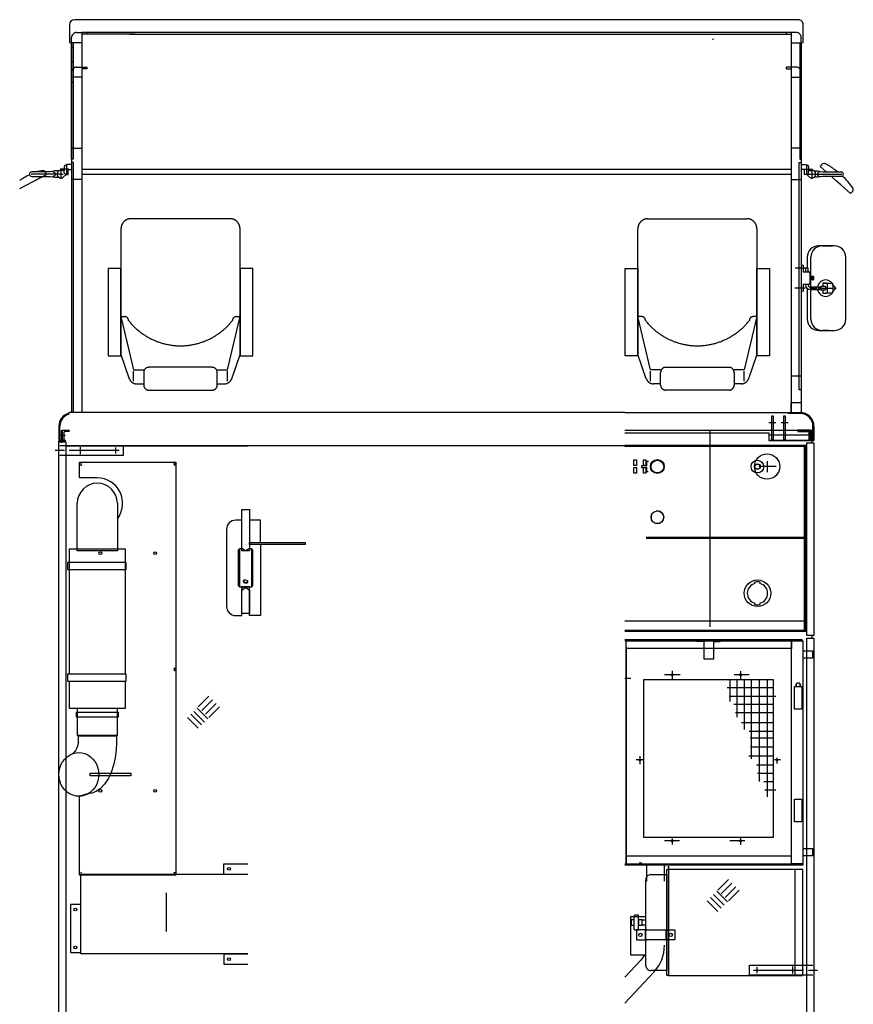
# Model space of a CAD drawing. Extents: x 1112 to 102387, y 13510 to 39910.
# Tile 37 of 38: x 89328 to 92618, y 36025 to 39910. Entities that reach past the tile are written whole.
import ezdxf

# ---------------------------------------------------------------- set-up
doc = ezdxf.new("R2010")
doc.units = 0
doc.header["$LTSCALE"] = 62.5
doc.linetypes.add('CENTER', pattern=[50.5, 30, -9, 2.5, -9])
doc.linetypes.add('HIDDEN', pattern=[12.6, 8.4, -4.2])
doc.layers.add('11', color=251, linetype='CONTINUOUS')

msp = doc.modelspace()

# ---------------------------------------------------------------- linework, layer by layer
at = {"layer": '11', "color": 251, "linetype": 'CONTINUOUS'}
for p, q in [((90066.7, 39910.1), (89544.6, 39910.1)), ((92400.6, 39910.1), (90053.2, 39910.1)), ((89524.6, 39890.1), (89524.6, 39820.3)), ((92420.6, 39820.3), (92420.6, 39890.1)), ((89532.6, 39819.3), (89532.6, 39839.3)), ((89552.6, 39859.3), (89572.6, 39859.3)), ((91716.6, 39859.3), (89572.6, 39859.3)), ((89572.6, 39859.3), (89572.6, 39819.3)), ((89783.1, 39853.3), (89572.6, 39853.3)), ((89592.6, 39859.3), (89592.6, 39853.3)), ((89763, 39853.3), (92372.6, 39853.3)), ((92372.6, 39859.3), (91716.6, 39859.3)), ((92352.6, 39859.3), (92352.6, 39853.3)), ((92392.6, 39859.3), (92372.6, 39859.3)), ((92372.6, 39859.3), (92372.6, 39819.3)), ((92412.6, 39819.3), (92412.6, 39839.3)), ((89524.6, 39820.3), (89532.6, 39819.3)), ((89532.6, 39819.3), (89532.6, 38360.1)), ((89572.6, 39819.3), (89532.6, 39819.3)), ((89532.6, 39359.3), (89532.6, 39819.3)), ((89532.6, 39799.3), (89532.6, 39819.3)), ((89538.6, 39799.3), (89532.6, 39799.3)), ((89538.6, 39819.3), (89538.6, 39359.3)), ((89538.6, 39819.3), (89538.6, 39799.3)), ((89572.6, 39819.3), (89572.6, 38360.1)), ((89572.6, 39819.3), (89573.2, 38984.6)), ((92372.6, 39819.3), (92412.6, 39819.3)), ((92372.6, 39819.3), (92372.6, 38359.3)), ((92406.6, 39819.3), (92406.6, 39359.3)), ((92406.6, 39819.3), (92406.6, 39799.3)), ((92406.6, 39799.3), (92412.6, 39799.3)), ((92412.6, 39819.3), (92420.6, 39820.3)), ((92412.6, 39819.3), (92412.6, 38359.3)), ((92412.6, 39359.3), (92412.6, 39819.3)), ((92412.6, 39799.3), (92412.6, 39819.3)), ((89538.6, 39742.8), (89532.6, 39742.8)), ((89552.6, 39722.8), (89572.6, 39722.8)), ((89552.6, 39722.8), (89592.6, 39722.8)), ((89572.6, 39722.8), (89572.6, 39682.8)), ((89572.6, 39722.8), (89592.6, 39722.8)), ((89592.6, 39716.8), (89572.6, 39716.8)), ((89572.6, 39716.8), (89572.6, 39682.8)), ((89592.6, 39716.8), (89572.6, 39716.8)), ((89592.6, 39722.8), (89592.6, 39716.8)), ((89592.6, 39722.8), (89592.6, 39716.8)), ((92352.6, 39722.8), (92352.6, 39716.8)), ((92372.6, 39722.8), (92352.6, 39722.8)), ((92352.6, 39716.8), (92372.6, 39716.8)), ((92392.6, 39722.8), (92372.6, 39722.8)), ((92372.6, 39722.8), (92372.6, 39682.8)), ((92406.6, 39742.8), (92412.6, 39742.8)), ((89532.6, 39682.8), (89532.6, 39702.8)), ((89532.6, 39662.8), (89532.6, 39702.8)), ((89572.6, 39682.8), (89532.6, 39682.8)), ((89532.6, 39662.8), (89532.6, 39682.8)), ((89538.6, 39682.8), (89538.6, 39662.8)), ((89538.6, 39682.8), (89538.6, 39662.8)), ((89572.6, 39682.8), (89538.6, 39682.8)), ((92372.6, 39682.8), (92412.6, 39682.8)), ((92406.6, 39682.8), (92406.6, 39662.8)), ((92412.6, 39682.8), (92412.6, 39702.8)), ((92412.6, 39662.8), (92412.6, 39682.8)), ((89538.6, 39662.8), (89532.6, 39662.8)), ((89538.6, 39662.8), (89532.6, 39662.8)), ((92406.6, 39662.8), (92412.6, 39662.8)), ((89532.6, 39403.3), (89572.6, 39403.3)), ((89572.6, 39403.3), (89572.6, 39288.3)), ((92372.6, 39403.3), (92372.6, 39288.3)), ((92412.6, 39403.3), (92372.6, 39403.3)), ((89538.6, 39359.3), (89532.6, 39359.3)), ((92406.6, 39359.3), (92412.6, 39359.3)), ((89504.1, 39330.6), (89504.1, 39315.6)), ((89512.6, 39335.6), (89509.1, 39335.6)), ((89512.6, 39336.6), (89512.6, 39299.3)), ((89512.6, 39335.6), (89512.6, 39300.6)), ((89532.6, 39338.6), (89514.6, 39338.6)), ((89521.3, 39318.6), (89532.6, 39318.6)), ((89540.8, 39346.3), (89532.6, 39346.3)), ((89532.6, 39346.3), (89532.6, 38984.6)), ((89540.8, 38360.1), (89540.8, 39346.3)), ((90228.6, 39319.3), (89573, 39319.3)), ((92137, 39319.3), (90228.6, 39319.3)), ((92372.6, 39319.3), (92137, 39319.3)), ((92404.5, 39346.3), (92412.6, 39346.3)), ((92404.5, 38449.3), (92404.5, 39346.3)), ((92412.6, 39346.3), (92412.6, 38449.3)), ((92412.6, 39338.6), (92430.6, 39338.6)), ((92423.9, 39318.6), (92412.6, 39318.6)), ((92432.6, 39336.6), (92432.6, 39299.3)), ((92432.6, 39335.6), (92436.1, 39335.6)), ((92441.1, 39330.6), (92441.1, 39315.6)), ((92491.9, 39335.6), (92487.7, 39330.5)), ((92487.7, 39330.5), (92509.6, 39311.2)), ((92491.9, 39335.6), (92495.6, 39339.7)), ((92545.8, 39317.6), (92556.9, 39309.9)), ((89341.7, 39284.8), (89360.1, 39294.8)), ((89448.6, 39309.6), (89375.6, 39309.6)), ((89375.6, 39291.6), (89448.6, 39291.6)), ((89421.6, 39314.4), (89383.9, 39308.3)), ((89386.3, 39274.3), (89434.2, 39299.2)), ((89416.4, 39289.9), (89386.3, 39274.3)), ((89428, 39310.9), (89427.6, 39311.6)), ((89434.2, 39299.2), (89428.6, 39310)), ((89468.6, 39313.1), (89448.6, 39309.6)), ((89448.6, 39291.6), (89468.6, 39288.1)), ((89482.3, 39313.1), (89468.6, 39313.1)), ((89468.6, 39288.1), (89482.3, 39288.1)), ((89504.1, 39315.6), (89490.6, 39315.6)), ((89499.7, 39288.6), (89512.6, 39300.6)), ((89504.1, 39305.6), (89504.1, 39315.6)), ((89512.6, 39300.6), (89509.1, 39300.6)), ((89512.6, 39299.3), (89519.3, 39299.3)), ((89519.3, 39299.3), (89519.3, 39316.6)), ((89572.6, 39279.3), (89532.6, 39279.3)), ((90228.6, 39299.3), (89573, 39299.3)), ((92372.6, 39299.3), (90200.7, 39299.3)), ((92372.6, 39279.3), (92412.6, 39279.3)), ((92425.9, 39299.3), (92425.9, 39316.6)), ((92432.6, 39299.3), (92425.9, 39299.3)), ((92432.6, 39300.6), (92436.1, 39300.6)), ((92445.6, 39288.6), (92432.6, 39300.6)), ((92441.1, 39305.6), (92441.1, 39315.6)), ((92441.1, 39315.6), (92454.6, 39315.6)), ((92462.9, 39313.1), (92476.6, 39313.1)), ((92476.6, 39288.1), (92462.9, 39288.1)), ((92476.6, 39313.1), (92496.6, 39309.6)), ((92496.6, 39291.6), (92476.6, 39288.1)), ((92496.6, 39309.6), (92569.6, 39309.6)), ((92569.6, 39291.6), (92496.6, 39291.6)), ((92534.5, 39289.1), (92530.6, 39292.6)), ((92607.4, 39224.6), (92534.5, 39289.1)), ((89328, 39243.9), (89378.6, 39270.3)), ((89378.6, 39270.3), (89386.3, 39274.3)), ((92549.9, 39275.5), (92568.2, 39259.3)), ((92615.4, 39233.7), (92607.4, 39224.6)), ((92543.6, 39017.6), (92480.8, 39017.6)), ((92495.8, 39017.6), (92534.3, 39017.6)), ((92435.8, 38972.6), (92435.8, 38930.1)), ((92450.8, 38855.6), (92450.8, 38972.6)), ((92588.6, 38850.6), (92588.6, 38972.6)), ((92428.5, 38930.1), (92388.1, 38930.1)), ((92411.6, 38941.3), (92419.6, 38941.3)), ((92419.6, 38941.3), (92419.6, 38915.3)), ((92429.6, 38930.1), (92429.6, 38915.3)), ((92439.6, 38930.1), (92429.6, 38930.1)), ((92439.6, 38915.3), (92439.6, 38930.1)), ((92419.6, 38915.3), (92442.1, 38915.3)), ((92446.1, 38911.3), (92446.1, 38869.3)), ((92454.6, 38896.8), (92454.6, 38883.8)), ((92455, 38896.8), (92454.6, 38896.8)), ((92455, 38897.5), (92459.6, 38897.5)), ((92455, 38883.2), (92455, 38897.5)), ((92459.6, 38894.4), (92455, 38894.4)), ((92460.3, 38896), (92460.3, 38884.7)), ((92429.1, 38850.6), (92387, 38850.6)), ((92419.6, 38865.3), (92419.6, 38839.3)), ((92442.1, 38865.3), (92419.6, 38865.3)), ((92429.6, 38865.3), (92429.6, 38863.6)), ((92439.6, 38865.3), (92439.6, 38863.6)), ((92447.6, 38855.6), (92463.1, 38855.6)), ((92454.6, 38883.8), (92455, 38883.8)), ((92459.6, 38886.2), (92455, 38886.2)), ((92459.6, 38883.2), (92455, 38883.2)), ((92463.1, 38855.6), (92489.4, 38855.6)), ((92489.4, 38857.6), (92488.2, 38855.6)), ((92508, 38857.6), (92489.4, 38857.6)), ((92497.4, 38870.6), (92516.1, 38870.6)), ((92497.4, 38870.6), (92497.4, 38857.6)), ((92508.1, 38870.6), (92497.4, 38870.6)), ((92516.1, 38870.6), (92528.6, 38870.6)), ((92516.1, 38838.6), (92516.1, 38862.6)), ((92536.6, 38862.6), (92536.6, 38838.6)), ((92544.2, 38857.6), (92536.6, 38857.6)), ((92588.6, 38728.6), (92588.6, 38850.6)), ((92419.6, 38839.3), (92411.6, 38839.3)), ((92435.8, 38850), (92435.8, 38728.6)), ((92447.6, 38845.6), (92463.5, 38845.6)), ((92450.8, 38728.6), (92450.8, 38845.6)), ((92463.5, 38845.6), (92489.4, 38845.6)), ((92489.4, 38843.6), (92488.2, 38845.6)), ((92489.4, 38843.6), (92508, 38843.6)), ((92497.4, 38843.6), (92497.4, 38830.6)), ((92497.4, 38830.6), (92508.1, 38830.6)), ((92516.1, 38830.6), (92508.1, 38830.6)), ((92528.6, 38830.6), (92516.1, 38830.6)), ((92536.6, 38843.6), (92544.2, 38843.6)), ((92480.8, 38683.6), (92543.6, 38683.6)), ((92520, 38683.6), (92495.8, 38683.6)), ((92372.6, 38504.3), (92412.6, 38504.3)), ((92412.6, 38449.3), (92404.5, 38449.3)), ((92372.6, 38399.3), (92412.6, 38399.3)), ((92372.6, 38359.3), (92372.6, 38399.3)), ((91716.6, 38360.1), (89524.6, 38360.1)), ((92412.6, 38359.3), (91716.6, 38359.3)), ((92362.6, 38360.1), (92408.6, 38360.1)), ((92362.6, 38356.1), (92362.6, 38360.1)), ((92408.6, 38356.1), (92362.6, 38356.1)), ((92412.6, 38359.3), (92372.6, 38359.3)), ((92284.6, 38321.1), (92312.6, 38321.1)), ((92294.6, 38345.2), (92294.6, 38290.1)), ((92302.6, 38345.2), (92294.6, 38345.2)), ((92294.6, 38345.2), (92294.6, 38290.1)), ((92302.6, 38345.2), (92294.6, 38345.2)), ((92302.6, 38290.1), (92302.6, 38345.2)), ((92302.6, 38290.1), (92302.6, 38345.2)), ((92332.6, 38321.1), (92360.6, 38321.1)), ((92342.6, 38345.2), (92342.6, 38290.1)), ((92350.6, 38345.2), (92342.6, 38345.2)), ((92342.6, 38345.2), (92342.6, 38290.1)), ((92350.6, 38345.2), (92342.6, 38345.2)), ((92350.6, 38290.1), (92350.6, 38345.2)), ((92350.6, 38290.1), (92350.6, 38345.2)), ((89482.6, 38306), (89482.6, 38250)), ((89508, 38270), (89485.6, 38270)), ((89486.6, 38250), (89486.6, 38306)), ((89492.6, 38250), (89492.6, 38290)), ((89496.6, 38290), (89524.6, 38290)), ((89496.6, 38250), (89496.6, 38290)), ((89501.6, 38280.5), (89501.6, 38252)), ((89524.6, 38285), (89506.1, 38285)), ((91716.6, 38290.1), (92442.6, 38290.1)), ((91716.6, 38290.1), (92452.6, 38290.1)), ((91716.6, 38280.1), (92284.6, 38280.1)), ((91716.6, 38280.1), (92284.6, 38280.1)), ((92052.6, 37514.7), (92052.6, 38290.1)), ((92284.6, 38280.1), (92284.6, 38250.1)), ((92284.6, 38280.1), (92284.6, 38250.1)), ((92458.8, 38270.1), (92284.6, 38270.1)), ((92294.6, 38290.1), (92294.6, 38254.1)), ((92302.6, 38254.1), (92302.6, 38290.1)), ((92342.6, 38290.1), (92342.6, 38254.1)), ((92350.6, 38254.1), (92350.6, 38290.1)), ((92398.6, 38290.1), (92398.6, 38287.1)), ((92448.6, 38290.1), (92398.6, 38290.1)), ((92400.6, 38285.1), (92439.1, 38285.1)), ((92442.6, 38290.1), (92442.6, 38250.1)), ((92443.6, 38280.6), (92443.6, 38252.1)), ((92448.6, 38250.1), (92448.6, 38290.1)), ((92452.6, 38290.1), (92452.6, 38250.1)), ((92458.6, 38250.1), (92458.6, 38306.1)), ((92462.6, 38306.1), (92462.6, 38250.1)), ((89508, 38245), (89480, 38245)), ((89482.6, 38250), (89486.6, 38250)), ((89482.6, 38245), (89508, 38245)), ((89482.6, 38245), (89510.6, 38245)), ((89482.6, 35639.3), (89482.6, 38245)), ((89510.6, 38250), (89485.6, 38250)), ((89486.6, 38230), (89736.6, 38230)), ((89491.6, 38250), (89491.6, 38245)), ((89508, 38250), (89491.6, 38250)), ((89491.6, 38250), (89491.6, 38240)), ((89508, 38250), (89491.6, 38250)), ((89508, 38250), (89492.6, 38250)), ((89499.6, 38250), (89496.6, 38250)), ((89502.6, 38250), (89502.6, 38245)), ((89508, 38250), (89502.6, 38250)), ((89510.6, 38245), (89510.6, 35639.3)), ((89510.6, 38230), (91752.2, 38230)), ((89736.6, 38230), (89736.6, 38190)), ((92434.6, 38230), (91716.6, 38230)), ((92442.6, 38250.1), (92284.6, 38250.1)), ((92284.6, 38250.1), (92453.6, 38250.1)), ((92284.6, 38250.1), (92453.6, 38250.1)), ((92452.6, 38250.1), (92284.6, 38250.1)), ((92294.6, 38254.1), (92302.6, 38254.1)), ((92412.6, 38250.1), (92332.6, 38250.1)), ((92342.6, 38254.1), (92350.6, 38254.1)), ((92434.6, 38250.1), (92462.6, 38250.1)), ((92462.6, 38250.1), (92434.6, 38250.1)), ((92434.6, 37480), (92434.6, 38240.1)), ((92434.6, 38240.1), (92462.6, 38240.1)), ((92445.6, 38250.1), (92448.6, 38250.1)), ((92453.6, 38250.1), (92453.6, 38240.1)), ((92453.6, 38250.1), (92453.6, 38240.1)), ((92453.6, 38250.1), (92453.6, 38240.1)), ((92462.6, 38250.1), (92458.6, 38250.1)), ((92462.6, 38240.1), (92462.6, 37480)), ((89736.6, 38190), (89486.6, 38190)), ((90228.6, 38227), (89510.6, 38227)), ((91716.6, 38227), (92434.6, 38227)), ((92424.6, 38227), (92424.6, 37496.8)), ((92427.6, 38227), (92427.6, 37536.8)), ((89564.3, 38164), (89944.3, 38164)), ((89564.3, 38102), (89564.3, 38164)), ((89568.8, 38162.5), (89568.8, 38159)), ((89572.3, 38159), (89568.8, 38162.5)), ((89568.8, 38159), (89572.3, 38159)), ((89568.8, 38154.5), (89572.3, 38154.5)), ((89568.8, 38151), (89568.8, 38154.5)), ((89572.3, 38154.5), (89568.8, 38151)), ((89936.2, 38159), (89939.8, 38162.5)), ((89939.8, 38159), (89936.2, 38159)), ((89939.8, 38154.5), (89936.2, 38154.5)), ((89936.2, 38154.5), (89939.8, 38151)), ((89939.8, 38162.5), (89939.8, 38159)), ((89939.8, 38151), (89939.8, 38154.5)), ((89944.3, 38164), (89944.3, 37349)), ((91752.2, 38172.8), (91762.2, 38172.8)), ((91752.2, 38171.8), (91752.2, 38172.8)), ((91752.2, 38150.8), (91752.2, 38171.8)), ((91762.2, 38172.8), (91762.2, 38171.8)), ((91762.2, 38171.8), (91762.2, 38151.8)), ((91762.2, 38151.8), (91762.2, 38150.8)), ((91789.6, 38172.8), (91799.6, 38172.8)), ((91789.6, 38171.8), (91789.6, 38172.8)), ((91789.6, 38150.8), (91789.6, 38171.8)), ((91799.6, 38172.8), (91799.6, 38171.8)), ((91799.6, 38171.8), (91799.6, 38151.8)), ((91799.6, 38151.8), (91799.6, 38150.8)), ((91801.6, 38166.8), (91801.6, 38156.8)), ((91809, 38166.8), (91801.6, 38166.8)), ((91801.6, 38156.8), (91804.9, 38156.8)), ((91762.2, 38150.8), (91752.2, 38150.8)), ((91752.2, 38142.8), (91762.2, 38142.8)), ((91752.2, 38141.8), (91752.2, 38142.8)), ((91752.2, 38120.8), (91752.2, 38141.8)), ((91762.2, 38120.8), (91752.2, 38120.8)), ((91762.2, 38142.8), (91762.2, 38141.8)), ((91762.2, 38141.8), (91762.2, 38121.8)), ((91762.2, 38121.8), (91762.2, 38120.8)), ((91781.6, 38149.8), (91781.6, 38146.8)), ((91804, 38149.8), (91781.6, 38149.8)), ((91781.6, 38146.8), (91781.6, 38143.8)), ((91781.6, 38143.8), (91803.7, 38143.8)), ((91799.6, 38150.8), (91789.6, 38150.8)), ((91789.6, 38142.8), (91799.6, 38142.8)), ((91789.6, 38141.8), (91789.6, 38142.8)), ((91789.6, 38120.8), (91789.6, 38141.8)), ((91799.6, 38120.8), (91789.6, 38120.8)), ((91799.6, 38142.8), (91799.6, 38141.8)), ((91799.6, 38141.8), (91799.6, 38121.8)), ((91799.6, 38121.8), (91799.6, 38120.8)), ((91801.6, 38136.8), (91801.6, 38126.8)), ((91804.6, 38136.8), (91801.6, 38136.8)), ((91801.6, 38126.8), (91808.8, 38126.8)), ((89634.3, 38102), (89564.3, 38102)), ((89555.1, 37814), (89555.1, 38002)), ((89713.5, 38002), (89713.5, 37918.6)), ((90204.6, 37823.4), (90204.6, 37977)), ((90204.6, 37977), (90234.6, 37977)), ((90234.6, 37977), (90234.6, 37823.4)), ((89713.5, 37918.6), (89713.5, 37814)), ((90204.6, 37935), (90180.6, 37935)), ((90278.6, 37935), (90234.6, 37935)), ((90278.6, 37847), (90278.6, 37935)), ((90144.6, 37899), (90144.6, 37595)), ((90234.6, 37839), (90234.6, 37847)), ((90234.6, 37847), (90454.6, 37847)), ((90454.6, 37847), (90454.6, 37839)), ((92422.6, 37866.8), (91800.6, 37866.8)), ((91800.6, 37863.8), (92424.6, 37863.8)), ((89524.3, 37822), (89744.3, 37822)), ((89524.3, 37329), (89524.3, 37822)), ((89713.5, 37814), (89555.1, 37814)), ((89744.3, 37822), (89744.3, 37329)), ((90195.6, 37822), (90190.6, 37817)), ((90190.6, 37817), (90190.6, 37677)), ((90204.6, 37822), (90195.6, 37822)), ((90195.6, 37822), (90195.6, 37672)), ((90204.6, 37814), (90204.6, 37823.4)), ((90218.6, 37814), (90204.6, 37823.4)), ((90234.6, 37814), (90204.6, 37814)), ((90220.6, 37814), (90218.6, 37814)), ((90234.6, 37823.4), (90220.6, 37814)), ((90454.6, 37839), (90234.6, 37839)), ((90234.6, 37823.4), (90234.6, 37814)), ((90243.6, 37822), (90234.6, 37822)), ((90248.6, 37817), (90243.6, 37822)), ((90243.6, 37672), (90243.6, 37822)), ((90248.6, 37677), (90248.6, 37817)), ((90278.6, 37839), (90278.6, 37559)), ((89518.3, 37769), (89747.3, 37769)), ((89518.3, 37739), (89518.3, 37769)), ((89747.3, 37769), (89747.3, 37739)), ((89747.3, 37739), (89518.3, 37739)), ((90227, 37697), (90226.9, 37696.9)), ((92229.6, 37685.5), (92229.6, 37690.6)), ((92249.6, 37690.6), (92249.6, 37685.5)), ((90190.6, 37677), (90195.6, 37672)), ((90195.6, 37672), (90243.6, 37672)), ((90204.6, 37559), (90204.6, 37672)), ((90204.6, 37672), (90204.6, 37659.3)), ((90234.6, 37672), (90204.6, 37672)), ((90204.6, 37659.3), (90218.6, 37670)), ((90204.6, 37567), (90204.6, 37659.3)), ((90218.6, 37670), (90220.6, 37670)), ((90220.6, 37670), (90234.6, 37659.3)), ((90234.6, 37559), (90234.6, 37672)), ((90234.6, 37659.3), (90234.6, 37672)), ((90234.6, 37659.3), (90234.6, 37567)), ((90243.6, 37672), (90248.6, 37677)), ((92229.6, 37602.9), (92229.6, 37608)), ((92249.6, 37608), (92249.6, 37602.9)), ((90180.6, 37559), (90202.6, 37559)), ((90202.6, 37559), (90204.6, 37559)), ((90234.6, 37567), (90204.6, 37567)), ((90278.6, 37559), (90234.6, 37559)), ((92427.6, 37536.8), (91716.6, 37536.8)), ((92430.6, 37536.8), (92427.6, 37536.8)), ((92427.6, 37496.8), (92427.6, 37536.8)), ((92430.6, 37496.8), (92430.6, 37536.8)), ((92424.6, 37499.8), (91716.6, 37499.8)), ((91716.6, 37496.8), (92427.6, 37496.8)), ((92427.6, 37496.8), (91716.6, 37496.8)), ((92427.6, 37496.8), (92430.6, 37496.8)), ((92410.4, 37463.4), (91716.6, 37463.4)), ((91721.6, 37459.4), (91716.6, 37459.4)), ((91721.6, 37429.4), (91721.6, 37459.4)), ((91721.6, 37459.4), (92368.6, 37459.4)), ((91721.6, 36579.4), (91721.6, 37459.4)), ((92027.6, 37456.4), (91999.6, 37456.4)), ((92027.6, 37459.4), (92027.6, 37387.9)), ((92027.6, 37459.4), (92027.6, 37456.4)), ((92067.6, 37459.4), (92067.6, 37456.4)), ((92067.6, 37387.9), (92067.6, 37459.4)), ((92067.6, 37456.4), (92092.3, 37456.4)), ((92368.6, 37459.4), (92373.6, 37459.4)), ((92373.6, 37459.4), (92418.6, 37459.4)), ((92373.6, 36579.4), (92373.6, 37459.4)), ((92373.6, 37459.4), (92373.6, 37429.4)), ((92418.6, 37459.4), (92418.6, 36579.4)), ((92419.4, 36575.4), (92419.4, 37454.4)), ((92462.6, 37480), (92434.6, 37480)), ((92434.6, 37470), (92462.6, 37470)), ((92434.6, 35639.3), (92434.6, 37470)), ((92453.6, 37480), (92453.6, 37470)), ((92462.6, 37470), (92462.6, 35639.3)), ((91721.6, 37434.4), (91721.6, 36603.4)), ((92373.6, 37429.4), (91721.6, 37429.4)), ((92373.6, 36603.4), (92373.6, 37434.4)), ((92419.4, 37420.4), (92456.4, 37420.4)), ((92419.4, 37390.4), (92419.4, 37420.4)), ((92456.4, 37420.4), (92456.4, 37390.4)), ((92027.6, 37387.9), (92067.6, 37387.9)), ((92456.4, 37390.4), (92419.4, 37390.4)), ((89936.2, 37349), (89939.8, 37352.5)), ((89939.8, 37349), (89936.2, 37349)), ((89939.8, 37344.5), (89936.2, 37344.5)), ((89936.2, 37344.5), (89939.8, 37341)), ((89939.8, 37352.5), (89939.8, 37349)), ((89939.8, 37341), (89939.8, 37344.5)), ((89944.3, 37349), (89944.3, 36534)), ((89518.3, 37329), (89747.3, 37329)), ((89518.3, 37299), (89518.3, 37329)), ((89747.3, 37299), (89518.3, 37299)), ((89524.3, 37192), (89524.3, 37299)), ((89744.3, 37299), (89744.3, 37192)), ((89747.3, 37329), (89747.3, 37299)), ((91740.1, 37310), (91716.6, 37310)), ((91789.9, 37305), (91789.9, 36685)), ((92302.6, 37305), (91789.9, 37305)), ((92131, 37305), (92131, 37219.4)), ((92158.2, 37305), (92158.2, 37157.5)), ((92186.7, 37305), (92186.7, 37109.2)), ((92215.2, 37305), (92215.2, 36994)), ((92246.1, 37305), (92246.1, 36903.7)), ((92278.3, 37305), (92278.3, 36844.2)), ((92302.6, 36685), (92302.6, 37305)), ((92302.6, 37273.9), (92119.8, 37273.9)), ((92385.4, 37189.4), (92385.4, 37279.4)), ((92385.4, 37279.4), (92415.4, 37279.4)), ((92395.5, 37292.4), (92390.4, 37284.2)), ((92390.4, 37284.2), (92393.2, 37279.4)), ((92405.3, 37292.4), (92395.5, 37292.4)), ((92410.2, 37284), (92405.3, 37292.4)), ((92407.6, 37279.4), (92410.2, 37284)), ((92415.4, 37279.4), (92415.4, 37189.4)), ((90074.9, 37240.4), (90032.8, 37198.3)), ((90088.6, 37226.8), (90046.5, 37184.7)), ((92311.7, 37239.2), (92128.5, 37239.2)), ((89744.3, 37192), (89524.3, 37192)), ((89555.1, 37192), (89555.1, 37087.4)), ((89713.5, 37192), (89555.1, 37192)), ((89713.5, 37087.4), (89713.5, 37192)), ((90057.6, 37138.9), (90015.5, 37181)), ((90070.6, 37151.9), (90028.5, 37194)), ((90103.4, 37212), (90061.3, 37169.9)), ((90117, 37198.3), (90074.9, 37156.3)), ((92302.6, 37208.2), (92145.8, 37208.2)), ((92415.4, 37189.4), (92385.4, 37189.4)), ((89552.1, 37177.8), (89716.5, 37177.8)), ((89552.1, 37157.8), (89552.1, 37177.8)), ((89716.5, 37157.8), (89552.1, 37157.8)), ((89716.5, 37177.8), (89716.5, 37157.8)), ((90032.8, 37114.2), (89990.8, 37156.3)), ((90045.9, 37127.2), (90003.8, 37169.3)), ((92302.6, 37174.8), (92153.2, 37174.8)), ((92302.6, 37135.2), (92176.8, 37135.2)), ((89555.1, 37087.4), (89713.5, 37087.4)), ((89555.1, 37087.4), (89558.1, 37084.4)), ((89558.1, 37084.4), (89710.5, 37084.4)), ((89558.1, 37084.4), (89558.1, 37057.4)), ((89558.1, 37084.4), (89710.5, 37084.4)), ((89710.5, 37084.4), (89713.5, 37087.4)), ((89710.5, 37084.4), (89710.5, 37057.4)), ((92302.6, 37101.8), (92206.5, 37101.8)), ((92302.6, 37075), (92211.4, 37075)), ((92302.6, 37039.8), (92212.7, 37039.8)), ((92302.6, 37003.9), (92205.2, 37003.9)), ((92302.6, 36968), (92236.2, 36968)), ((89606.5, 36937), (89766.2, 36937)), ((89606.5, 36927), (89606.5, 36937)), ((89766.2, 36927), (89606.5, 36927)), ((89766.2, 36937), (89766.2, 36927)), ((92302.6, 36935.8), (92239.9, 36935.8)), ((92302.6, 36902.4), (92264.7, 36902.4)), ((92311.7, 36870.2), (92268.4, 36870.2)), ((89564.3, 36534), (89564.3, 36846)), ((89595.5, 36855.8), (89565.1, 36846)), ((92385.4, 36744.4), (92385.4, 36834.4)), ((92385.4, 36834.4), (92415.4, 36834.4)), ((92415.4, 36834.4), (92415.4, 36744.4)), ((92415.4, 36744.4), (92385.4, 36744.4)), ((91789.9, 36685), (92302.6, 36685)), ((92419.4, 36640.4), (92456.4, 36640.4)), ((92419.4, 36610.4), (92419.4, 36640.4)), ((92456.4, 36640.4), (92456.4, 36610.4)), ((91721.6, 36609.4), (91721.6, 36579.4)), ((92373.6, 36609.4), (91721.6, 36609.4)), ((92373.6, 36579.4), (92373.6, 36609.4)), ((92456.4, 36610.4), (92419.4, 36610.4)), ((90133.9, 36579), (90228.6, 36579)), ((90133.9, 36539.2), (90133.9, 36579)), ((91716.6, 36579.4), (91721.6, 36579.4)), ((91716.6, 36575.4), (92415.4, 36575.4)), ((91721.6, 36579.4), (92373.6, 36579.4)), ((91802.6, 36511.1), (91802.6, 36575.4)), ((91872.6, 36511.1), (91872.6, 36575.4)), ((91888.9, 36570.1), (91888.9, 36138.7)), ((91888.9, 36556.7), (91888.9, 36570.1)), ((92418.6, 36579.4), (92373.6, 36579.4)), ((92415.4, 36575.4), (92415.4, 36580)), ((92415.4, 36579.4), (92415.4, 36575.4)), ((92415.4, 36575.4), (92419.4, 36575.4)), ((89944.3, 36534), (89564.3, 36534)), ((89568.8, 36547), (89568.8, 36543.5)), ((89572.3, 36543.5), (89568.8, 36547)), ((89568.8, 36543.5), (89572.3, 36543.5)), ((89568.8, 36539), (89572.3, 36539)), ((89568.8, 36535.5), (89568.8, 36539)), ((89572.3, 36539), (89568.8, 36535.5)), ((89568.8, 36539), (90228.6, 36539)), ((89568.8, 36224), (89568.8, 36539)), ((89936.2, 36543.5), (89939.8, 36547)), ((89939.8, 36543.5), (89936.2, 36543.5)), ((89939.8, 36539), (89936.2, 36539)), ((89936.2, 36539), (89939.8, 36535.5)), ((89939.8, 36547), (89939.8, 36543.5)), ((89939.8, 36535.5), (89939.8, 36539)), ((90133.9, 36539), (90228.6, 36539)), ((91818.5, 36536.7), (91881.5, 36536.7)), ((91881.5, 36556.7), (91888.9, 36556.7)), ((91881.5, 36138.7), (91881.5, 36556.7)), ((91881.5, 36536.7), (91881.5, 36158.7)), ((91888.9, 36556.7), (91888.9, 36138.7)), ((92418.5, 36556.7), (91888.9, 36556.7)), ((92388.5, 36138.7), (92388.5, 36556.7)), ((92418.5, 36138.7), (92418.5, 36556.7)), ((91798.5, 36178.7), (91798.5, 36516.7)), ((92125.4, 36517.3), (92083.3, 36475.2)), ((92139, 36503.7), (92096.9, 36461.6)), ((92153.9, 36488.9), (92111.8, 36446.8)), ((89906.7, 36465.2), (89906.7, 36312.8)), ((92096.3, 36404), (92054.2, 36446.1)), ((92108.1, 36415.8), (92066, 36457.9)), ((92121.1, 36428.8), (92079, 36470.9)), ((92167.5, 36475.2), (92125.4, 36433.1)), ((89528.3, 36419), (89528.2, 36233.6)), ((89568, 36419), (89528.3, 36419)), ((92083.3, 36391), (92041.2, 36433.1)), ((91738.9, 36370), (91738.9, 36220)), ((91798.9, 36370), (91738.9, 36370)), ((91752, 36372.7), (91752, 36322.7)), ((91760, 36376.7), (91756, 36376.7)), ((91770.2, 36376.7), (91760, 36376.7)), ((91770.2, 36369.4), (91770.2, 36376.7)), ((91770.2, 36318.7), (91770.2, 36369.4)), ((91741.2, 36355.7), (91741.2, 36339.7)), ((91752, 36358.7), (91744.2, 36358.7)), ((91744.2, 36336.7), (91752, 36336.7)), ((91770.2, 36358.7), (91770.2, 36336.7)), ((91785.2, 36358.7), (91770.2, 36358.7)), ((91770.2, 36336.7), (91785.2, 36336.7)), ((91785.2, 36347.7), (91785.2, 36358.7)), ((91798.5, 36357.7), (91785.2, 36357.7)), ((91792.4, 36357.7), (91785.2, 36357.7)), ((91785.2, 36336.7), (91785.2, 36347.7)), ((91798.5, 36337.7), (91785.2, 36337.7)), ((91756, 36318.7), (91770.2, 36318.7)), ((91761.6, 36319), (91761.6, 36279)), ((91802.6, 36319), (91761.6, 36319)), ((91797.6, 36319), (91877.6, 36319)), ((91797.6, 36279), (91797.6, 36319)), ((91872.6, 36319), (91913.6, 36319)), ((91877.6, 36319), (91877.6, 36279)), ((91913.6, 36319), (91913.6, 36279)), ((91761.6, 36279), (91802.6, 36279)), ((91877.6, 36279), (91797.6, 36279)), ((91913.6, 36279), (91872.6, 36279)), ((89528.2, 36233.6), (89528.2, 36229)), ((89528.2, 36229), (89568.2, 36229)), ((90228.6, 36224), (89568.8, 36224)), ((90133.9, 36224), (90228.6, 36224)), ((90133.9, 36223.8), (90133.9, 36184)), ((91738.9, 36220), (91797.9, 36220)), ((91793.5, 36219.5), (91779.7, 36199.8)), ((90133.9, 36184), (90228.6, 36184)), ((91716.6, 36132.5), (91779.7, 36199.8)), ((92208.6, 36180), (92458.6, 36180)), ((92208.6, 36140), (92208.6, 36180)), ((91830.8, 36152), (91716.6, 36030.1)), ((91881.5, 36158.7), (91818.5, 36158.7)), ((91888.9, 36138.7), (91881.5, 36138.7)), ((91888.9, 36138.7), (92418.5, 36138.7)), ((92458.6, 36140), (92208.6, 36140))]:
    msp.add_line(p, q, dxfattribs=at)
at = {"layer": '11', "color": 251, "linetype": 'CENTER'}
for p, q in [((89522.5, 39320.6), (89487.9, 39320.6)), ((89490.6, 39318.7), (89490.6, 39282)), ((92422.8, 39320.6), (92457.3, 39320.6)), ((92454.6, 39318.7), (92454.6, 39282)), ((89490.6, 39300.6), (89372.8, 39300.6)), ((89490.6, 39300.6), (89500, 39300.6)), ((92434.6, 39300.6), (92473.3, 39300.6)), ((92472.2, 39300.6), (92573.1, 39300.6)), ((90157.6, 39124.9), (89767.6, 39124.9)), ((91807.6, 39124.9), (92197.6, 39124.9)), ((89727.6, 39084.9), (89727.6, 38588.4)), ((90197.6, 38588.4), (90197.6, 39084.9)), ((91767.6, 38588.4), (91767.6, 39084.9)), ((92237.6, 39084.9), (92237.6, 38588.4)), ((89677.5, 38928.4), (89677.5, 38583.4)), ((89727.5, 38928.4), (89677.5, 38928.4)), ((89727.5, 38583.4), (89727.5, 38928.4)), ((90197.6, 38928.4), (90197.6, 38583.4)), ((90247.6, 38928.4), (90197.6, 38928.4)), ((90247.6, 38583.4), (90247.6, 38928.4)), ((91717.6, 38928.4), (91767.6, 38928.4)), ((91717.6, 38583.4), (91717.6, 38928.4)), ((91767.6, 38928.4), (91767.6, 38583.4)), ((92237.7, 38928.4), (92287.7, 38928.4)), ((92237.7, 38583.4), (92237.7, 38928.4)), ((92287.7, 38928.4), (92287.7, 38583.4)), ((92446.5, 38850.6), (92475.3, 38850.6)), ((92479.5, 38850.6), (92539.4, 38850.6)), ((92542.8, 38850.6), (92549.8, 38850.6)), ((89727.6, 38738.4), (89742.6, 38738.4)), ((89727.6, 38738.4), (89777.6, 38528.4)), ((90147.6, 38528.4), (90197.6, 38738.4)), ((90182.6, 38738.4), (90197.6, 38738.4)), ((91782.6, 38738.4), (91767.6, 38738.4)), ((91817.6, 38528.4), (91767.6, 38738.4)), ((92237.6, 38738.4), (92187.6, 38528.4)), ((92237.6, 38738.4), (92222.6, 38738.4)), ((89757.6, 38723.4), (89757.6, 38723.4)), ((92207.6, 38723.4), (92207.6, 38723.4)), ((89677.5, 38583.4), (89727.5, 38583.4)), ((89727.6, 38588.4), (89760.6, 38493.6)), ((90164.6, 38493.6), (90197.6, 38588.4)), ((90197.6, 38583.4), (90247.6, 38583.4)), ((91767.6, 38583.4), (91717.6, 38583.4)), ((91800.6, 38493.6), (91767.6, 38588.4)), ((92237.6, 38588.4), (92204.6, 38493.6)), ((92287.7, 38583.4), (92237.7, 38583.4)), ((89777.6, 38528.4), (89817.6, 38528.4)), ((89777.6, 38483.4), (89777.6, 38523.4)), ((89817.6, 38518.4), (89817.6, 38468.4)), ((90087.6, 38538.4), (89837.6, 38538.4)), ((90107.6, 38528.4), (90147.6, 38528.4)), ((90107.6, 38468.4), (90107.6, 38518.4)), ((90147.6, 38483.4), (90147.6, 38523.4)), ((91857.6, 38528.4), (91817.6, 38528.4)), ((91817.6, 38483.4), (91817.6, 38523.4)), ((91857.6, 38468.4), (91857.6, 38518.4)), ((91877.6, 38538.4), (92127.6, 38538.4)), ((92187.6, 38528.4), (92147.6, 38528.4)), ((92147.6, 38518.4), (92147.6, 38468.4)), ((92187.6, 38483.4), (92187.6, 38523.4)), ((89789, 38473.4), (89817.6, 38473.4)), ((90107.6, 38473.4), (90136.3, 38473.4)), ((91857.6, 38473.4), (91829, 38473.4)), ((92176.3, 38473.4), (92147.6, 38473.4)), ((89837.6, 38448.4), (90087.6, 38448.4)), ((92127.6, 38448.4), (91877.6, 38448.4)), ((92284.6, 38321.1), (92312.6, 38321.1)), ((92332.6, 38321.1), (92360.6, 38321.1)), ((89508, 38270), (89485.6, 38270)), ((92458.8, 38270.1), (92284.6, 38270.1)), ((89510.6, 38250), (89485.6, 38250)), ((89504.3, 38210), (89468.4, 38210)), ((89721.2, 38210), (89523.5, 38210)), ((89566.6, 38223.3), (89566.6, 38196.2)), ((89706.6, 38221.5), (89706.6, 38197.9)), ((92277.6, 38168.5), (92277.6, 38124.5)), ((92313.7, 38146.8), (92245.6, 38146.8)), ((91903.1, 37340.7), (91903.1, 37309.8)), ((92173.1, 37339.5), (92173.1, 37309.8)), ((91934.1, 37325), (91872.2, 37325)), ((92206.5, 37325), (92147.1, 37325)), ((91789.9, 36989.1), (91760.9, 36989.1)), ((91775.9, 37003.9), (91775.9, 36973)), ((92330.3, 36989.1), (92306.8, 36989.1)), ((92316.6, 36997.8), (92316.6, 36975.5)), ((91903.1, 36679.5), (91903.1, 36656)), ((92173.1, 36682), (92173.1, 36654.8)), ((91931.6, 36670), (91872.2, 36670)), ((92190.4, 36670), (92131, 36670)), ((92238.6, 36148.5), (92238.6, 36172.1)), ((92378.6, 36146.7), (92378.6, 36173.8)), ((92224.1, 36160), (92421.7, 36160)), ((92441, 36160), (92476.8, 36160))]:
    msp.add_line(p, q, dxfattribs=at)
at = {"layer": '11', "color": 251, "linetype": 'HIDDEN'}
for p, q in [((91773.6, 36584.4), (91773.6, 36579.4)), ((91774.4, 36584.4), (91774.4, 36579.4)), ((91780.8, 36579.4), (91780.8, 36584.4)), ((91781.6, 36579.4), (91781.6, 36584.4))]:
    msp.add_line(p, q, dxfattribs=at)
at = {"layer": '11', "color": 251, "linetype": 'CONTINUOUS'}
for points in [[(89360.1, 39294.8), (89356.6, 39292.8), (89353.2, 39290.9), (89349.8, 39289), (89346.5, 39287.1), (89343.2, 39285.2), (89340.1, 39283.4), (89336.9, 39281.5), (89333.9, 39279.7), (89330.9, 39277.8), (89328, 39276)], [(89428.6, 39310), (89428.6, 39310.1), (89428.5, 39310.2), (89428.5, 39310.3), (89428.4, 39310.4), (89428.3, 39310.5), (89428.3, 39310.6), (89428.2, 39310.7), (89428.2, 39310.8), (89428.1, 39310.9), (89428, 39310.9)], [(89458.6, 39309.6), (89460.1, 39309.5), (89461.6, 39309.2), (89463, 39308.7), (89464.4, 39307.9), (89465.7, 39306.9), (89466.8, 39305.8), (89467.6, 39304.5), (89468.2, 39303.2), (89468.5, 39301.9), (89468.6, 39300.6)], [(89468.6, 39300.6), (89468.5, 39299.3), (89468.2, 39297.9), (89467.6, 39296.6), (89466.8, 39295.3), (89465.7, 39294.2), (89464.4, 39293.3), (89463, 39292.5), (89461.6, 39292), (89460.1, 39291.7), (89458.6, 39291.6)], [(92486.6, 39309.6), (92485.2, 39309.5), (92483.7, 39309.2), (92482.2, 39308.7), (92480.8, 39307.9), (92479.6, 39306.9), (92478.5, 39305.8), (92477.7, 39304.5), (92477.1, 39303.2), (92476.7, 39301.9), (92476.6, 39300.6)], [(92476.6, 39300.6), (92476.7, 39299.3), (92477.1, 39297.9), (92477.7, 39296.6), (92478.5, 39295.3), (92479.6, 39294.2), (92480.8, 39293.3), (92482.2, 39292.5), (92483.7, 39292), (92485.2, 39291.7), (92486.6, 39291.6)], [(90226.9, 37696.9), (90227.5, 37693.4), (90226.5, 37690), (90224, 37687.4), (90220.7, 37686.1), (90217.2, 37686.4), (90214.1, 37688.3), (90212.2, 37691.3), (90211.7, 37694.8), (90212.9, 37698.2), (90215.4, 37700.8)], [(89558.1, 37057.4), (89557.1, 37050.4), (89555.6, 37043.7), (89553.8, 37037.4), (89551.5, 37031.7), (89548.8, 37026.5), (89545.7, 37022), (89542.3, 37018.2), (89538.6, 37015), (89534.6, 37012.6), (89530.4, 37010.9)], [(89710.5, 37057.4), (89709.3, 37028.2), (89705.4, 36998.2), (89698.7, 36968.4), (89689.1, 36940.2), (89676.8, 36914.8), (89662.3, 36893.3), (89646.3, 36876.5), (89629.3, 36864.7), (89612.2, 36857.9), (89595.5, 36855.8)], [(89482.6, 36932), (89483.5, 36944.4), (89486.1, 36957.2), (89490.8, 36969.9), (89497.4, 36981.9), (89505.9, 36992.8), (89515.8, 37002), (89526.9, 37009.1), (89538.6, 37014.2), (89550.4, 37017.1), (89561.9, 37018)], [(89561.9, 37018), (89573.2, 37017.1), (89584.8, 37014.2), (89596.3, 37009.1), (89607.2, 37002), (89617, 36992.8), (89625.3, 36981.9), (89631.8, 36969.9), (89636.4, 36957.2), (89639, 36944.4), (89639.8, 36932)], [(89561.9, 36846), (89550.4, 36846.9), (89538.6, 36849.8), (89526.9, 36854.8), (89515.8, 36862), (89505.9, 36871.2), (89497.4, 36882), (89490.8, 36894), (89486.1, 36906.7), (89483.5, 36919.5), (89482.6, 36932)], [(89639.8, 36932), (89639, 36919.5), (89636.4, 36906.7), (89631.8, 36894), (89625.3, 36882), (89617, 36871.2), (89607.2, 36862), (89596.3, 36854.8), (89584.8, 36849.8), (89573.2, 36846.9), (89561.9, 36846)]]:
    msp.add_lwpolyline(points, dxfattribs=at)
for centre, radius in [((92277.6, 38146.8), 50), ((91844.6, 38146.8), 27.5), ((91844.6, 38146.8), 27.5), ((91844.6, 38146.8), 25), ((91844.6, 38146.8), 25), ((92239.6, 38146.8), 25), ((92239.6, 38146.8), 11), ((92239.6, 38146.8), 10), ((91844.6, 37946.8), 25), ((89646.3, 37805), 5.5), ((89862.3, 37805), 5.5), ((90219.6, 37694), 6), ((92239.6, 37646.8), 52.5), ((91903.1, 37325), 3.5), ((92173.1, 37325), 3.5), ((91775.9, 36989.1), 3.5), ((92316.6, 36989.1), 3.5), ((89646.3, 36867), 5.5), ((89862.3, 36867), 5.5), ((91903.1, 36670), 3.5), ((92173.1, 36670), 3.5), ((90153.9, 36559.5), 5.5), ((89547.8, 36399), 5.5), ((91777.6, 36299), 6.5), ((91897.6, 36299), 6.5), ((89547.7, 36249), 5.5), ((90153.9, 36203.5), 5.5)]:
    msp.add_circle(centre, radius, dxfattribs=at)
for centre, radius, start, end in [((89544.6, 39890.1), 20, 90, 179.9965), ((92400.6, 39890.1), 20, 0, 90.0018), ((89552.6, 39839.3), 20, 90, -179.9991), ((92065.2, 39833.8), 1.89, 138.6901, -137.694), ((92064.8, 39831.6), 1.4, 138.6812, -137.7402), ((92062.3, 39833.8), 1.89, -41.2699, 42.3209), ((92392.6, 39839.3), 20, 0, 90.0026), ((89552.6, 39702.8), 20, 90, -179.9991), ((89552.6, 39702.8), 20, 90, 180), ((92392.6, 39702.8), 20, 0, 90.0026), ((89509.1, 39330.6), 5, 90, 180), ((89514.6, 39336.6), 2, 90, 179.9825), ((89521.3, 39316.6), 2, 90, 179.9825), ((92423.9, 39316.6), 2, 0, 90.0175), ((92430.6, 39336.6), 2, 0, 89.9825), ((92436.1, 39330.6), 5, 0, 89.972), ((92503.1, 39333.1), 10, 61.3366, 138.5005), ((92352.1, 39056.8), 324.8, 53.3973, 61.3411), ((89498.8, 39002), 323.5, 113.7216, 115.2162), ((89375.6, 39300.6), 9, 90, -90), ((89422.5, 39308.5), 6, 31.6117, 99.1189), ((89490.6, 39300.6), 15, 127.1996, -124.207), ((89490.6, 39300.6), 15, 90, 127.1723), ((89490.6, 39300.6), 15, -124.1833, -52.8309), ((89509.1, 39305.6), 5, 180, -89.979), ((92436.1, 39305.6), 5, -90, -0.007), ((92454.6, 39300.6), 15, -127.2246, -55.7537), ((92454.6, 39300.6), 15, 52.8196, 90.0014), ((92454.6, 39300.6), 15, -55.7808, 52.8074), ((92569.6, 39300.6), 9, -90, 90), ((92352, 39056.7), 325, 35.659, 46.9619), ((92607.9, 39240.3), 10, -41.5045, 35.6637), ((92480.8, 38972.6), 45, 90, 179.9992), ((92495.8, 38972.6), 45, 90, 180), ((92543.6, 38972.6), 45, 0, 90), ((92442.1, 38911.3), 4, 0, 90.0087), ((92458.5, 38896), 1.88, -54.0868, 54.0777), ((92449.1, 38890.3), 11.3, -21.3999, 21.4092), ((92447.6, 38863.6), 18, 180, -90.0039), ((92447.6, 38863.6), 8, 180, -90.0087), ((92442.1, 38869.3), 4, -90, -0.035), ((92458.5, 38884.7), 1.88, -54.0868, 54.0886), ((92509.2, 38850.6), 32.5, 90, 171.4572), ((92482.8, 38850.6), 9.67, -46.3957, 46.3979), ((92477.3, 38850.6), 13.1, -22.3803, 22.3837), ((92496.1, 38850.6), 13.8, -30.376, 30.3791), ((92508.1, 38862.6), 8, 0, 89.9956), ((92509.2, 38850.6), 32.5, 12.3178, 89.998), ((92528.6, 38862.6), 8, 0, 90.0044), ((92537.2, 38850.6), 9.9, -45.0038, 45.0061), ((92509.2, 38850.6), 32.5, -171.5102, -90.0021), ((92508.1, 38838.6), 8, -90, 0.0044), ((92509.2, 38850.6), 32.5, -90, -12.2136), ((92528.6, 38838.6), 8, -90, 0), ((92480.8, 38728.6), 45, 180, -89.9992), ((92495.8, 38728.6), 45, 180, -90.0008), ((92543.6, 38728.6), 45, -90, 0.0023), ((89536.6, 38306), 54, 103.7381, -179.9985), ((89536.6, 38306), 50, 105.2992, -179.9984), ((92408.6, 38306.1), 54, 0, 90.002), ((92408.6, 38306.1), 50, 0, 89.9965), ((89506.1, 38280.5), 4.5, 90, 179.9922), ((92400.6, 38287.1), 2, 180, -89.9825), ((92439.1, 38280.6), 4.5, 0, 90), ((89499.6, 38252), 2, -90, -0.035), ((92445.6, 38252.1), 2, 180, -89.965), ((89634.3, 38002), 79.2, 0, 180), ((89634.3, 38002), 100, -37.6262, 90.0013), ((91844.6, 37946.8), 25, 157.2968, 99.9267), ((90180.6, 37899), 36, 90, 179.9971), ((92239.6, 37646.8), 40, 104.4787, -104.4782), ((92239.6, 37646.8), 45, 77.1602, 102.8399), ((92239.6, 37646.8), 40, -75.5219, 75.5229), ((90180.6, 37595), 36, 180, -90), ((92239.6, 37646.8), 45, -102.8408, -77.1606), ((92410.4, 37454.4), 9, 0, 90.0039), ((92400.4, 37284), 8.5, -31.9699, -149.9944), ((91818.5, 36516.7), 20, 90, -179.9982), ((91756, 36372.7), 4, 90, 179.9913), ((91744.2, 36355.7), 3, 90, -179.9883), ((91744.2, 36339.7), 3, 180, -90.0466), ((91756, 36322.7), 4, 180, -89.9825), ((91717.6, 36257.9), 155, -43.1233, 0.0012), ((91818.5, 36178.7), 20, 180, -89.9982)]:
    msp.add_arc(centre, radius, start, end, dxfattribs=at)
at = {"layer": '11', "color": 251, "linetype": 'CENTER'}
for centre, radius, start, end in [((89767.6, 39084.9), 40, 90, 179.9991), ((90157.6, 39084.9), 40, 0, 89.9991), ((91807.6, 39084.9), 40, 90, 179.9991), ((92197.6, 39084.9), 40, 0, 90.0018), ((89742.6, 38723.4), 15, -0.007, 90), ((90182.6, 38723.4), 15, 89.9883, 180), ((91782.6, 38723.4), 15, 0, 90.0117), ((92222.6, 38723.4), 15, 90, -179.993), ((89962.6, 38883.4), 260, -142.0403, -37.9567), ((92002.6, 38883.4), 260, -142.0433, -37.9597), ((89837.6, 38518.4), 20, 90.0087, 180), ((90087.6, 38518.4), 20, 0, 90), ((91877.6, 38518.4), 20, 90, 180), ((92127.6, 38518.4), 20, 0, 89.9913), ((89789, 38503.4), 30, -160.8196, -90), ((89837.6, 38468.4), 20, 180, -90), ((90087.6, 38468.4), 20, -90.0018, 0), ((90136.3, 38503.4), 30, -90.0005, -19.1782), ((91829, 38503.4), 30, -160.8218, -89.9995), ((91877.6, 38468.4), 20, 180, -89.9982), ((92127.6, 38468.4), 20, -90, 0), ((92176.3, 38503.4), 30, -90, -19.1804)]:
    msp.add_arc(centre, radius, start, end, dxfattribs=at)

doc.saveas('drawing.dxf')
